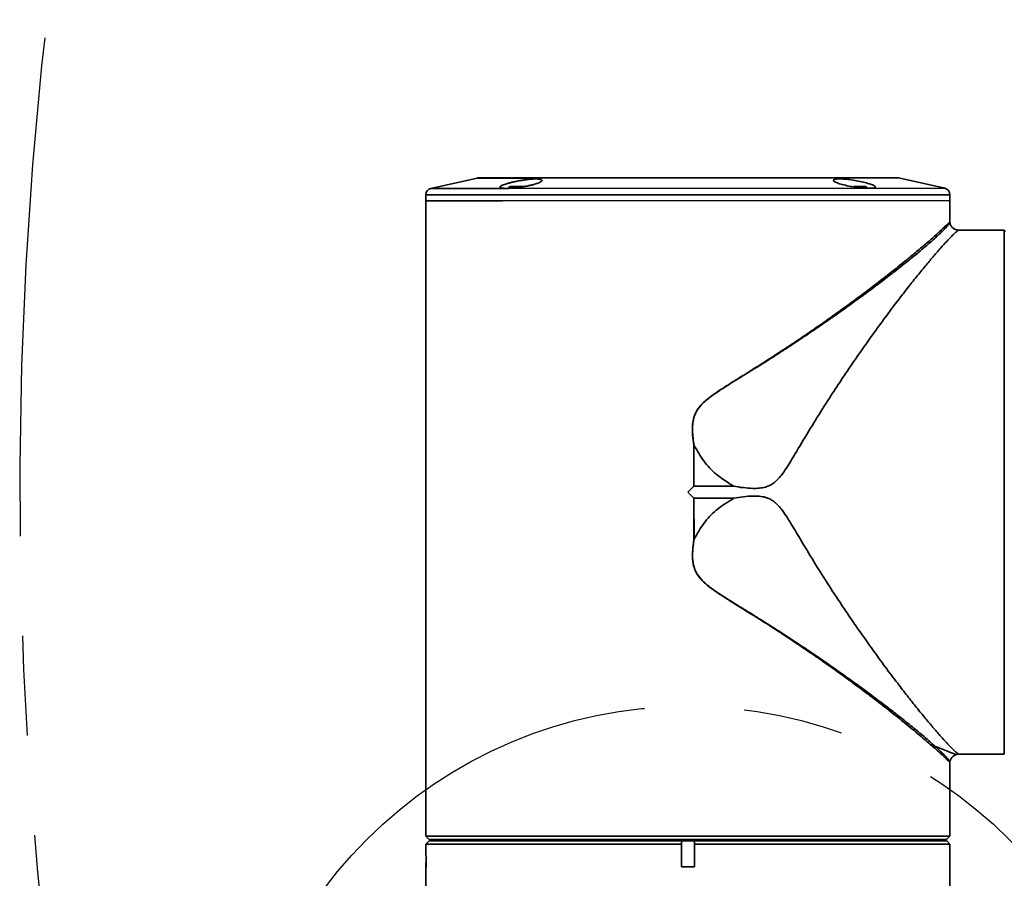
# Paper-space layout '图纸1' of a CAD drawing. Header units: millimetres. Extents: x 24 to 397, y 10 to 302.
# Tile 9 of 19: x 190 to 215, y 104 to 126. Entities that reach past the tile are written whole.
import ezdxf

# ---------------------------------------------------------------- set-up
doc = ezdxf.new("R2010")
doc.units = ezdxf.units.MM
doc.linetypes.add('CENTERX2', pattern=[20.32, 12.7, -2.54, 2.54, -2.54])
doc.layers.add('中心线层', color=6, linetype='CENTERX2', lineweight=25)

psp = doc.layouts.new('图纸1')

# ---------------------------------------------------------------- linework, layer by layer
at = {"color": 7, "linetype": 'Continuous', "lineweight": 35}
for p, q in [((201.4242, 121.6519), (200.2483, 121.3871)), ((212.109, 121.6579), (201.4607, 121.656)), ((213.3215, 121.3895), (212.1455, 121.6539)), ((202.2673, 121.4332), (202.6191, 121.4333)), ((211.0116, 121.4348), (211.3025, 121.4349)), ((200.1183, 121.2245), (200.1183, 121.0745)), ((213.4516, 121.077), (200.1183, 121.0745)), ((202.0709, 121.0749), (200.1183, 121.0745)), ((200.1183, 121.0745), (200.1212, 105.4912)), ((213.4516, 121.077), (202.0709, 121.0749)), ((203.146, 121.081), (203.1458, 121.0728)), ((213.4516, 121.077), (213.4516, 121.227)), ((213.4517, 120.5323), (213.4516, 121.077)), ((214.2518, 120.3271), (213.6709, 120.327)), ((214.2518, 120.325), (214.2518, 120.3271)), ((214.8347, 120.3251), (214.2518, 120.325)), ((214.8347, 120.3251), (214.8659, 120.2939)), ((206.9417, 114.8539), (206.9385, 114.8536)), ((206.9387, 113.8114), (206.9385, 114.8536)), ((206.9417, 114.8539), (206.9419, 113.8131)), ((206.7864, 113.6591), (206.9387, 113.8114)), ((206.9387, 113.8114), (206.939, 113.8118)), ((207.9531, 113.8132), (206.9419, 113.8131)), ((206.9387, 113.5067), (206.7864, 113.6591)), ((206.9391, 113.5064), (206.9387, 113.5067)), ((206.9389, 112.4645), (206.9387, 113.5067)), ((206.942, 113.5051), (207.9532, 113.5053)), ((206.942, 113.5051), (206.9422, 112.4643)), ((206.9389, 112.4645), (206.9422, 112.4643)), ((213.6734, 106.9937), (214.8371, 106.9939)), ((213.4545, 105.4936), (213.4543, 106.7827)), ((200.1212, 105.4912), (200.1233, 105.4912)), ((200.1233, 105.4912), (200.1234, 104.9082)), ((213.4524, 105.4936), (213.4545, 105.4936)), ((213.4524, 105.4936), (213.4525, 104.9107)), ((200.1234, 104.9082), (213.4525, 104.9107)), ((200.1234, 104.9082), (200.1546, 104.877)), ((200.1546, 104.877), (200.1234, 104.9082)), ((200.1546, 104.7388), (200.1234, 104.7075)), ((200.1546, 104.877), (200.2066, 104.8249)), ((200.1546, 104.7388), (200.2065, 104.7909)), ((206.6287, 104.7925), (200.2065, 104.7913)), ((200.2065, 104.7909), (206.6287, 104.7921)), ((200.2065, 104.7909), (200.2065, 104.7913)), ((213.3694, 104.8274), (200.2066, 104.8249)), ((200.2066, 104.8245), (213.3694, 104.8269)), ((200.2066, 104.8249), (200.2066, 104.8245)), ((200.538, 104.8246), (200.538, 104.7914)), ((206.6287, 104.7921), (206.6205, 104.7399)), ((206.6205, 104.7399), (206.6205, 104.7087)), ((206.9472, 104.7925), (206.6287, 104.7925)), ((206.6287, 104.7925), (206.6287, 104.7921)), ((213.3713, 104.7937), (206.9472, 104.7925)), ((206.9472, 104.7921), (213.3713, 104.7933)), ((206.9472, 104.7921), (206.9472, 104.7925)), ((206.9555, 104.74), (206.9472, 104.7921)), ((206.9555, 104.7088), (206.9555, 104.74)), ((213.038, 104.7937), (213.0379, 104.8269)), ((213.4213, 104.8795), (213.3694, 104.8274)), ((213.3694, 104.8274), (213.3694, 104.8269)), ((213.3713, 104.7933), (213.3713, 104.7937)), ((213.4546, 104.71), (213.3713, 104.7933)), ((213.4525, 104.9107), (213.4213, 104.8795)), ((206.6205, 104.7087), (200.1234, 104.7075)), ((200.1235, 104.1246), (200.1234, 104.7075)), ((206.6206, 104.1258), (206.6205, 104.7087)), ((213.4546, 104.71), (206.9555, 104.7088)), ((206.9555, 104.7088), (206.9556, 104.1259)), ((213.4561, 96.6604), (213.4546, 104.71)), ((200.1235, 104.251), (200.1214, 104.2246)), ((200.1214, 104.2246), (200.1214, 104.1246)), ((200.1214, 104.1246), (200.1226, 97.8538)), ((200.1214, 104.1246), (200.1235, 104.1246)), ((206.6206, 104.1258), (206.9556, 104.1259))]:
    psp.add_line(p, q, dxfattribs=at)
at = {"color": 8, "linetype": 'Continuous', "lineweight": 35}
for p, q in [((202.9943, 121.6522), (201.4242, 121.6519)), ((212.1455, 121.6539), (202.9943, 121.6522)), ((200.2483, 121.3871), (202.1629, 121.3875)), ((202.1629, 121.3875), (213.3215, 121.3895)), ((213.4516, 121.227), (200.1183, 121.2245)), ((200.1235, 104.2246), (200.1214, 104.2246))]:
    psp.add_line(p, q, dxfattribs=at)
at = {"color": 7, "linetype": 'Continuous', "lineweight": 35, "flags": 128}
for points in [[(202.2673, 121.4332), (202.2323, 121.4075), (202.22, 121.3972)], [(211.3561, 121.3934), (211.3375, 121.4092), (211.3025, 121.4349)], [(214.8371, 106.9939), (214.8371, 107.0111), (214.8371, 107.0866), (214.8371, 107.2215), (214.8371, 107.4148), (214.837, 107.6645), (214.837, 107.9685), (214.8369, 108.3239), (214.8368, 108.7277), (214.8368, 109.176), (214.8367, 109.6649), (214.8366, 110.19), (214.8365, 110.7464), (214.8364, 111.3293), (214.8363, 111.9332), (214.8361, 112.5527), (214.836, 113.1822), (214.8359, 113.8161), (214.8358, 114.4486), (214.8357, 115.0739), (214.8356, 115.6865), (214.8354, 116.2807), (214.8353, 116.8513), (214.8352, 117.3929), (214.8351, 117.9008), (214.8351, 118.3704), (214.835, 118.7973), (214.8349, 119.1778), (214.8348, 119.5084), (214.8348, 119.786), (214.8347, 120.0083), (214.8347, 120.1731), (214.8347, 120.279), (214.8347, 120.3251)]]:
    psp.add_lwpolyline(points, dxfattribs=at)
at = {"color": 7, "linetype": 'Continuous', "lineweight": 35}
for centre, start, end in [((201.4608, 121.4893), 90.01058, 102.69096), ((212.109, 121.4913), 77.3302, 90.01058), ((200.2849, 121.2245), 102.69096, 180.01058), ((213.2849, 121.2269), 0.01058, 77.3302)]:
    psp.add_arc(centre, 0.1667, start, end, dxfattribs=at)
for points, knots in [([(202.5567, 121.4231), (202.5275, 121.4188), (202.4683, 121.4102), (202.3814, 121.4003), (202.298, 121.3931), (202.2223, 121.3889), (202.1551, 121.3877), (202.0995, 121.3896), (202.0557, 121.3945), (202.0256, 121.4022), (202.0093, 121.4127), (202.0075, 121.4256), (202.0205, 121.4409), (202.0479, 121.458), (202.0896, 121.4768), (202.1442, 121.4966), (202.2112, 121.5172), (202.2879, 121.5377), (202.3731, 121.5578), (202.4628, 121.5763), (202.5558, 121.593), (202.647, 121.6068), (202.7355, 121.6177), (202.8165, 121.6249), (202.89, 121.6285), (202.9522, 121.6285), (203.0034, 121.6248), (203.0415, 121.6178), (203.0665, 121.6076), (203.0775, 121.5946), (203.074, 121.5791), (203.056, 121.5616), (203.0233, 121.5424), (202.9767, 121.5222), (202.9168, 121.5016), (202.8459, 121.4812), (202.7649, 121.4616), (202.6876, 121.4456), (202.6173, 121.4327), (202.577, 121.4263), (202.5567, 121.4231)], [0, 0, 0, 0, 0.02605, 0.0528455, 0.078899, 0.1057254, 0.1314779, 0.1579863, 0.1835945, 0.2099362, 0.235723, 0.2622339, 0.2884616, 0.3154191, 0.3422077, 0.3697462, 0.3970118, 0.4250573, 0.4524947, 0.4807422, 0.5079049, 0.5358928, 0.5624039, 0.5897264, 0.6155253, 0.6420963, 0.6675079, 0.6936504, 0.719195, 0.7454503, 0.7715577, 0.7983838, 0.8251944, 0.8527535, 0.8800747, 0.9081813, 0.9356026, 0.9638364, 0.9818033, 1, 1, 1, 1]), ([(211.0132, 121.4247), (210.9525, 121.4349), (210.8313, 121.4555), (210.6734, 121.4951), (210.5553, 121.5366), (210.4917, 121.5761), (210.4914, 121.6078), (210.5534, 121.6273), (210.6675, 121.632), (210.8189, 121.622), (210.9917, 121.5993), (211.1699, 121.5663), (211.3353, 121.5268), (211.468, 121.4853), (211.5501, 121.4469), (211.5704, 121.416), (211.5275, 121.3959), (211.4285, 121.3879), (211.2866, 121.3926), (211.1404, 121.4063), (211.0478, 121.4197), (211.0132, 121.4247)], [0, 0, 0, 0, 0.0545207, 0.1090094, 0.1642589, 0.2199394, 0.2751526, 0.3290909, 0.3815517, 0.4331319, 0.4848808, 0.5377141, 0.5919829, 0.6473544, 0.7030184, 0.7581056, 0.8120819, 0.8649177, 0.9170146, 0.9690031, 1, 1, 1, 1]), ([(213.6803, 120.3267), (213.6522, 120.3292), (213.5971, 120.3342), (213.5259, 120.378), (213.472, 120.4412), (213.4592, 120.4943), (213.4527, 120.5211)], [0, 0, 0, 0, 0.256374, 0.5033944, 0.7491164, 1, 1, 1, 1]), ([(213.6709, 120.324), (213.6707, 120.324), (213.6703, 120.3239), (213.6274, 120.2932), (213.5656, 120.2366), (213.4802, 120.1527), (213.3664, 120.035), (213.2228, 119.8772), (213.0463, 119.675), (212.8494, 119.4414), (212.634, 119.1781), (212.4009, 118.8859), (212.1383, 118.5473), (211.8462, 118.1605), (211.5398, 117.7424), (211.2391, 117.3196), (210.9457, 116.8969), (210.6481, 116.4546), (210.3279, 115.9643), (209.9872, 115.425), (209.6764, 114.9062), (209.4452, 114.5157), (209.2887, 114.2634), (209.1786, 114.1031), (209.0705, 113.977), (208.9739, 113.8915), (208.8694, 113.8284), (208.7488, 113.7829), (208.6051, 113.7585), (208.4162, 113.754), (208.1975, 113.7715), (208.0348, 113.7993), (207.9531, 113.8132)], [0, 0, 0, 0, 0.0232136, 0.0568363, 0.0906976, 0.1252388, 0.1599905, 0.2029275, 0.2461859, 0.2891153, 0.3323058, 0.3762451, 0.4204134, 0.4726351, 0.5251806, 0.5709553, 0.6169222, 0.6634667, 0.7102028, 0.7662397, 0.822618, 0.858445, 0.8764107, 0.8944294, 0.9053165, 0.9163882, 0.92535, 0.9345919, 0.9472587, 0.9602513, 0.980049, 1, 1, 1, 1]), ([(206.9438, 114.8513), (206.9435, 114.852), (206.9431, 114.8528), (206.9423, 114.8536), (206.942, 114.8538), (206.9418, 114.8539), (206.9417, 114.8539)], [0, 0, 0, 0, 0.627165, 0.8381845, 0.9236575, 1, 1, 1, 1]), ([(207.9531, 113.8132), (207.8004, 113.908), (207.5153, 114.085), (207.1753, 114.4462), (207.021, 114.7163), (206.9438, 114.8513)], [0, 0, 0, 0, 0.3660514, 0.6830288, 1, 1, 1, 1]), ([(206.939, 113.8118), (206.9393, 113.812), (206.9399, 113.8125), (206.941, 113.813), (206.9417, 113.813), (206.9419, 113.8131)], [0, 0, 0, 0, 0.3550909, 0.7718475, 1, 1, 1, 1]), ([(206.942, 113.5051), (206.9416, 113.5052), (206.9406, 113.5053), (206.9397, 113.5059), (206.9392, 113.5063), (206.9391, 113.5064)], [0, 0, 0, 0, 0.3746821, 0.8635926, 1, 1, 1, 1]), ([(207.9532, 113.5053), (207.8005, 113.4104), (207.5154, 113.2334), (207.1756, 112.872), (207.0214, 112.6019), (206.9443, 112.4668)], [0, 0, 0, 0, 0.3661014, 0.6830827, 1, 1, 1, 1]), ([(213.6734, 106.9966), (213.6732, 106.9967), (213.6728, 106.9967), (213.6299, 107.0274), (213.568, 107.084), (213.4826, 107.1679), (213.3687, 107.2855), (213.2251, 107.4433), (213.0485, 107.6454), (212.8515, 107.8789), (212.636, 108.1421), (212.4029, 108.4343), (212.1401, 108.7728), (211.8479, 109.1595), (211.5413, 109.5775), (211.2404, 110.0002), (210.9469, 110.4227), (210.6491, 110.8649), (210.3288, 111.3552), (209.9878, 111.8943), (209.6769, 112.4129), (209.4455, 112.8034), (209.289, 113.0557), (209.1787, 113.2159), (209.0706, 113.342), (208.974, 113.4274), (208.8694, 113.4905), (208.7489, 113.5359), (208.6051, 113.5602), (208.4162, 113.5647), (208.1975, 113.5471), (208.0349, 113.5193), (207.9532, 113.5053)], [0, 0, 0, 0, 0.0232133, 0.0568361, 0.0906975, 0.1252388, 0.1599907, 0.2029278, 0.2461864, 0.289116, 0.3323066, 0.3762461, 0.4204146, 0.4726365, 0.5251821, 0.570957, 0.6169241, 0.6634688, 0.710205, 0.7662421, 0.8226206, 0.8584478, 0.8764136, 0.8944323, 0.9053195, 0.9163912, 0.9253531, 0.934595, 0.9472618, 0.9602545, 0.9800506, 1, 1, 1, 1]), ([(212.9532, 107.2456), (212.8519, 107.3329), (212.6436, 107.5125), (212.244, 107.8411), (211.8483, 108.155), (211.4864, 108.4336), (211.1754, 108.6681), (210.849, 108.9087), (210.5094, 109.1533), (210.2369, 109.3457), (210.0335, 109.4869), (209.8999, 109.5789), (209.7533, 109.6789), (209.5935, 109.7869), (209.42, 109.9028), (209.2346, 110.0254), (209.0567, 110.1417), (208.9065, 110.2388), (208.7781, 110.3214), (208.6145, 110.4255), (208.4129, 110.5522), (208.1457, 110.7185), (207.8528, 110.9001), (207.5247, 111.1105), (207.2308, 111.3211), (207.0381, 111.5299), (206.9504, 111.7115), (206.9047, 111.8967), (206.8963, 112.1516), (206.9236, 112.3524), (206.9389, 112.4645)], [0, 0, 0, 0, 0.0806971, 0.16582407, 0.25024461, 0.29963303, 0.3494126, 0.39984671, 0.44930964, 0.49870193, 0.51542629, 0.53369031, 0.553494, 0.5748374, 0.5977205, 0.62214331, 0.64730928, 0.66645336, 0.67957535, 0.69611125, 0.728156, 0.75490588, 0.79500616, 0.83573384, 0.87584272, 0.90662543, 0.92199973, 0.93755214, 0.96512775, 1, 1, 1, 1]), ([(213.0798, 107.1949), (212.9905, 107.2741), (212.8618, 107.3881), (212.6539, 107.5617), (212.5025, 107.6857), (212.3479, 107.8102), (212.1927, 107.9334), (212.0385, 108.0541), (211.8009, 108.2377), (211.4905, 108.4723), (211.1031, 108.7576), (210.7258, 109.0286), (210.3574, 109.287), (209.9588, 109.5604), (209.5609, 109.8265), (209.1531, 110.0923), (208.8127, 110.3099), (208.5385, 110.4814), (208.3009, 110.6284), (208.0676, 110.7717), (207.8983, 110.8765), (207.7767, 110.953), (207.6988, 111.0024), (207.5913, 111.0722), (207.5212, 111.1194), (207.4858, 111.1439), (207.4858, 111.1439), (207.4857, 111.1439), (207.4857, 111.144), (207.4856, 111.144), (207.4853, 111.1442), (207.485, 111.1444), (207.4842, 111.145), (207.4826, 111.146), (207.4792, 111.1484), (207.4694, 111.1553), (207.4378, 111.1774), (207.3282, 111.2563), (207.1726, 111.381), (207.0052, 111.5803), (206.9091, 111.8282), (206.8972, 112.1361), (206.9279, 112.3518), (206.9443, 112.4668)], [0, 0, 0, 0, 0.0771685, 0.1111331, 0.1437387, 0.1749024, 0.2045125, 0.2325603, 0.2590467, 0.3290406, 0.3849802, 0.4366218, 0.4933594, 0.5383902, 0.5966704, 0.6478811, 0.6920239, 0.7221591, 0.7472723, 0.7772984, 0.8051978, 0.8073608, 0.8205241, 0.8329461, 0.8458394, 0.8458421, 0.8458442, 0.8458479, 0.8458546, 0.8458668, 0.845889, 0.8459302, 0.846009, 0.8461657, 0.8464971, 0.8472532, 0.8497554, 0.8580306, 0.8877019, 0.9091414, 0.9349956, 0.9653229, 1, 1, 1, 1]), ([(206.9422, 112.4643), (206.9422, 112.4643), (206.9424, 112.4643), (206.9428, 112.4646), (206.9435, 112.4653), (206.944, 112.4662), (206.9443, 112.4668)], [0, 0, 0, 0, 0.0761135, 0.1614468, 0.3724084, 1, 1, 1, 1]), ([(212.9533, 107.2455), (212.9743, 107.2371), (213.0164, 107.2203), (213.0587, 107.2034), (213.0798, 107.1949)], [0, 0, 0, 0, 0.5000005, 1, 1, 1, 1]), ([(213.4553, 106.8), (213.4604, 106.8229), (213.4706, 106.8682), (213.5118, 106.925), (213.566, 106.9692), (213.6104, 106.9822), (213.6327, 106.9888)], [0, 0, 0, 0, 0.25319045, 0.50099724, 0.74839587, 1, 1, 1, 1]), ([(213.609, 106.9823), (213.6102, 106.9829), (213.6326, 106.9938), (213.6582, 106.9939), (213.6824, 106.9939)], [0, 0, 0, 0, 0.0535097, 1, 1, 1, 1])]:
    psp.add_open_spline(points, degree=3, knots=knots, dxfattribs=at)
at = {"color": 8, "linetype": 'Continuous', "lineweight": 35}
for points, knots in [([(206.9385, 114.8536), (206.9264, 114.9391), (206.9041, 115.0965), (206.898, 115.3338), (206.9233, 115.5231), (206.978, 115.6695), (207.0554, 115.8053), (207.1877, 115.9512), (207.43, 116.1458), (207.7538, 116.3569), (208.1552, 116.6069), (208.541, 116.8469), (208.9366, 117.0992), (209.311, 117.3443), (209.6932, 117.5997), (210.0497, 117.8439), (210.3928, 118.0844), (210.7618, 118.3486), (211.1495, 118.6331), (211.5495, 118.9354), (211.9238, 119.226), (212.2678, 119.5008), (212.5745, 119.753), (212.8418, 119.9795), (213.0671, 120.1759), (213.246, 120.338), (213.3719, 120.4566), (213.4431, 120.5279), (213.4455, 120.531), (213.4465, 120.5323)], [0, 0, 0, 0, 0.0208916, 0.0385085, 0.0574151, 0.0666923, 0.0762149, 0.0951476, 0.1139633, 0.1515543, 0.1890809, 0.2298325, 0.2638956, 0.3064556, 0.3433792, 0.3826768, 0.4204154, 0.456537, 0.5085361, 0.5586813, 0.6082284, 0.6608908, 0.7114139, 0.7600783, 0.8117405, 0.8622604, 0.9114852, 0.9628092, 1, 1, 1, 1]), ([(213.4524, 120.5179), (213.4496, 120.5133), (213.4435, 120.5036), (213.3875, 120.4325), (213.3064, 120.3454), (213.2167, 120.2555), (213.1326, 120.1756), (213.0362, 120.0879), (212.9265, 119.9914), (212.8122, 119.8933), (212.6914, 119.7918), (212.566, 119.6882), (212.4179, 119.5679), (212.2447, 119.4294), (212.0694, 119.2916), (211.8959, 119.1572), (211.7279, 119.0287), (211.5386, 118.8858), (211.3266, 118.728), (211.1155, 118.5732), (210.9083, 118.4234), (210.7076, 118.28), (210.4881, 118.1252), (210.249, 117.9591), (210.0496, 117.8225), (209.8945, 117.7175), (209.7872, 117.6454), (209.6679, 117.5657), (209.5363, 117.4785), (209.3647, 117.3657), (209.1747, 117.2421), (208.9896, 117.1231), (208.8751, 117.0501), (208.8151, 117.012), (208.7924, 116.9976), (208.6738, 116.9226), (208.4551, 116.786), (208.1272, 116.5842), (207.8008, 116.3825), (207.5251, 116.2055), (207.3199, 116.0567), (207.1723, 115.9316), (207.0461, 115.7919), (206.9634, 115.6405), (206.9231, 115.4972), (206.906, 115.3691), (206.9026, 115.2172), (206.9144, 115.043), (206.934, 114.9152), (206.9438, 114.8513)], [0, 0, 0, 0, 0.0380052, 0.0812792, 0.1240417, 0.1480542, 0.1734242, 0.197776, 0.2219541, 0.2487076, 0.2688615, 0.2914031, 0.3163853, 0.3438623, 0.3738875, 0.395028, 0.4181116, 0.4431646, 0.4702104, 0.4992681, 0.5210927, 0.5444905, 0.5694666, 0.5960222, 0.6241534, 0.6343611, 0.6457291, 0.6582584, 0.6719493, 0.6868011, 0.7113248, 0.7299316, 0.7426178, 0.7455312, 0.7477873, 0.749386, 0.7807304, 0.8121049, 0.8445694, 0.8748225, 0.8919857, 0.9061706, 0.9217762, 0.9373876, 0.9475218, 0.9577114, 0.968652, 0.9843269, 1, 1, 1, 1]), ([(213.4542, 106.7827), (213.4479, 106.7898), (213.4352, 106.8042), (213.3331, 106.9033), (213.1786, 107.047), (213.0297, 107.1782), (212.9533, 107.2455)], [0, 0, 0, 0, 0.2501693, 0.5032194, 0.745113, 1, 1, 1, 1]), ([(213.0798, 107.1949), (213.1753, 107.1567), (213.3798, 107.075), (213.5514, 107.0064), (213.625, 106.9769), (213.6088, 106.9834), (213.6084, 106.9836)], [0, 0, 0, 0, 0.3428505, 0.7342588, 0.9934217, 1, 1, 1, 1]), ([(213.0798, 107.1949), (213.1187, 107.1591), (213.1937, 107.0901), (213.285, 106.9996), (213.3587, 106.9212), (213.4144, 106.8585), (213.4452, 106.8174), (213.4597, 106.7959), (213.4551, 106.8024), (213.4549, 106.8027)], [0, 0, 0, 0, 0.1654887, 0.3189431, 0.4872112, 0.6554804, 0.8237728, 0.9919831, 1, 1, 1, 1])]:
    psp.add_open_spline(points, degree=3, knots=knots, dxfattribs=at)
at = {"layer": '中心线层'}
psp.add_circle((206.7895, 96.6592), 11.5539, dxfattribs=at)
psp.add_arc((293.4525, 113.6754), 103.6667, 95, 85, dxfattribs=at)

doc.saveas('drawing.dxf')
